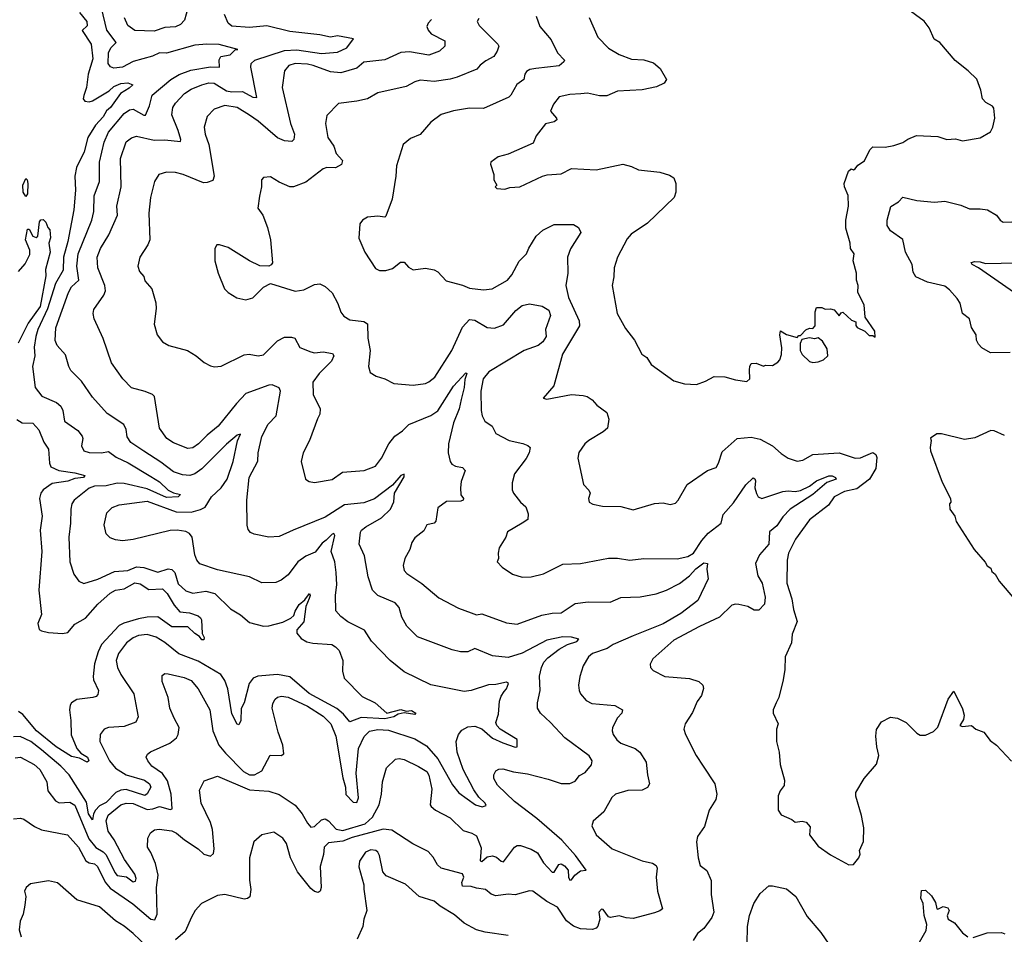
# Model space of a CAD drawing. Extents: x 1245432 to 1420865, y 606325 to 671314.
# Tile 24 of 256: x 1265451 to 1271042, y 640340 to 645535. Entities that reach past the tile are written whole.
import ezdxf

# ---------------------------------------------------------------- set-up
doc = ezdxf.new("R2010")
doc.units = 0

msp = doc.modelspace()

# ---------------------------------------------------------------- linework, layer by layer
at = {"layer": '0CON20XD'}
for points in [[(1265425, 641341.8), (1265455.3, 641345.3), (1265533.6, 641303.6), (1265565.4, 641275), (1265604.6, 641205), (1265611.2, 641155), (1265655, 641097.5), (1265675, 641086.9), (1265735, 641090.8), (1265765, 641073.6), (1265843, 640883), (1265883.8, 640833.8), (1265925, 640808.8), (1265941.5, 640791.5), (1265990.6, 640690.6), (1266005, 640674.2), (1266056.6, 640666.6), (1266095, 640637.5), (1266108.6, 640641.4), (1266112.3, 640657.7), (1266105, 640680.9), (1266046.5, 640765), (1265987.3, 640877.3), (1265954.3, 640925), (1265942.6, 640985), (1265952.8, 641017.2), (1266024.5, 641075.5), (1266055, 641085.2), (1266095, 641082.2), (1266175, 641049.5), (1266207.3, 641052.7), (1266245, 641065.7), (1266305, 641048.8), (1266317, 641053), (1266310.4, 641135), (1266291.2, 641211.2), (1266262.5, 641252.5), (1266201.6, 641295), (1266177.8, 641325), (1266170, 641345), (1266177.4, 641362.6), (1266193.3, 641376.7), (1266304, 641426), (1266341.9, 641455), (1266351.5, 641475), (1266355.6, 641515), (1266328.2, 641568.2), (1266304.4, 641625), (1266294.4, 641685), (1266260.8, 641775), (1266260.5, 641809.5), (1266275, 641821.2), (1266295, 641819.2), (1266385, 641797.5), (1266425, 641780.6), (1266465, 641734.2), (1266530, 641615), (1266547.1, 641495), (1266581.2, 641415), (1266618.7, 641368.7), (1266721.4, 641265), (1266755, 641245.2), (1266784.8, 641245.2), (1266825, 641267.5), (1266873.3, 641356.7), (1266935, 641356), (1266950, 641365), (1266944.6, 641415), (1266918, 641488), (1266883.8, 641625), (1266888.9, 641651.1), (1266902.2, 641675), (1266915, 641686.5), (1266937.2, 641692.8), (1266975, 641686.7), (1267084.6, 641635), (1267175, 641578.9), (1267217.9, 641535), (1267246.4, 641465), (1267285, 641228.8), (1267301.3, 641175), (1267303.5, 641133.5), (1267345, 641090), (1267365, 641088.8), (1267374.4, 641115), (1267361.2, 641255), (1267375.3, 641395), (1267407.6, 641462.4), (1267437.1, 641492.9), (1267485, 641502.7), (1267545, 641499.3), (1267695, 641450.3), (1267760.3, 641410.3), (1267825.7, 641335.7), (1267908.5, 641188.5), (1267945, 641143.9), (1268040, 641075), (1268076.2, 641063.8), (1268099.4, 641070.6), (1268094.4, 641085), (1268058.7, 641118.7), (1268029.5, 641159.5), (1267969.1, 641275), (1267934.3, 641375), (1267928.7, 641435), (1267942.3, 641475), (1267961, 641499), (1267995, 641517.4), (1268035, 641522.5), (1268075, 641506.2), (1268135, 641453.9), (1268195, 641427.1), (1268265, 641403.3), (1268276, 641405), (1268275.7, 641445.7), (1268178.9, 641505), (1268160.8, 641525), (1268155, 641543.3), (1268168.9, 641591.1), (1268175.5, 641664.5), (1268185, 641693.3), (1268201.8, 641718.2), (1268215.3, 641734.7), (1268227.3, 641765), (1268215, 641772.5), (1268155, 641758.2), (1268112.3, 641757.7), (1268015, 641724.4), (1267975, 641719.2), (1267785, 641757.5), (1267635, 641831.4), (1267555.3, 641895.3), (1267449.4, 642005), (1267408, 642068), (1267315, 642115.5), (1267274.6, 642144.6), (1267246.3, 642176.3), (1267244.7, 642265.3), (1267252.2, 642325), (1267248.6, 642395), (1267239.5, 642455), (1267219.2, 642515), (1267240.3, 642605), (1267235.7, 642615.7), (1267225, 642612.2), (1267191.7, 642578.3), (1267168.2, 642561.8), (1267129.2, 642510.8), (1267075, 642486.8), (1267031.1, 642455), (1266975, 642381.5), (1266935, 642350.5), (1266905, 642338.1), (1266825, 642335.6), (1266755, 642371.1), (1266575, 642409.3), (1266474.7, 642444.7), (1266457.3, 642465), (1266446.4, 642495), (1266430, 642595), (1266416, 642616), (1266395, 642628.2), (1266345, 642635.6), (1266305, 642632.7), (1266095, 642582.5), (1266035, 642575.5), (1265995, 642580.5), (1265965, 642591.9), (1265942.2, 642615), (1265930, 642665), (1265945, 642733.8), (1265975.3, 642764.7), (1266015, 642778.8), (1266175, 642799.7), (1266339.9, 642739.9), (1266425, 642738.2), (1266477.5, 642752.5), (1266503.5, 642766.5), (1266539.6, 642825), (1266594.5, 642875.5), (1266629.5, 642925), (1266663.4, 643025), (1266687.4, 643142.6), (1266705, 643180), (1266685, 643174), (1266625, 643123.1), (1266485, 642982.9), (1266445, 642955.9), (1266416.2, 642946.2), (1266375, 642949.4), (1266325, 642967.2), (1266252.1, 643022.1), (1266155, 643083.9), (1266082.3, 643132.3), (1266060.9, 643165), (1266056.1, 643206.1), (1266043.1, 643235), (1265948.6, 643298.6), (1265865, 643390.8), (1265801.6, 643481.6), (1265742.2, 643542.2), (1265729.4, 643565), (1265710.6, 643630.6), (1265663.5, 643685), (1265652.7, 643712.7), (1265656.9, 643785), (1265727.5, 643985), (1265745, 644016.4), (1265787.7, 644055), (1265775.2, 644135), (1265782.2, 644205), (1265860.7, 644395), (1265872.2, 644445), (1265874.7, 644535), (1265904.1, 644615), (1265904.7, 644725), (1265930.3, 644839.7), (1265955, 644896.2), (1266045, 645001.2), (1266075, 645021.8), (1266095, 645026), (1266155, 644991.5), (1266165, 644993.1), (1266188.1, 645045), (1266202.5, 645105), (1266308.9, 645195), (1266356.4, 645223.6), (1266422.5, 645247.5), (1266535, 645266.7), (1266585, 645264.3), (1266583.8, 645306.2), (1266592.5, 645325), (1266645.6, 645334.4), (1266675, 645364.3), (1266690, 645365), (1266583.2, 645393.2), (1266513.6, 645396.4), (1266445, 645389.6), (1266285, 645344.8), (1266245, 645346.1), (1266205, 645327.1), (1266095, 645297.5), (1266035, 645264.7), (1265985, 645260), (1265966.1, 645266.1), (1265953.9, 645285), (1265955, 645346.7), (1265967.8, 645375), (1265998.9, 645405), (1265946.4, 645475), (1265895, 645690)], [(1266416, 645635), (1266387.6, 645532.4), (1266365, 645507.3), (1266335, 645493.3), (1266275, 645489.3), (1266215, 645469.2), (1266105, 645473.3), (1266065, 645501.4), (1266045.3, 645545.3)], [(1268685, 645546.7), (1268733.5, 645435), (1268795, 645372), (1268855, 645337.5), (1268925, 645310.8), (1268995, 645305.7), (1269050.3, 645290.3), (1269087.3, 645257.3), (1269124.2, 645195), (1269110.8, 645175), (1269067, 645153), (1268985, 645136.9), (1268845, 645127.8), (1268785, 645101.5), (1268742.8, 645102.8), (1268675, 645118.1), (1268636.9, 645113.1), (1268575, 645110), (1268515, 645096), (1268482.5, 645055), (1268465.8, 645015), (1268500, 644975), (1268501.9, 644965), (1268486.2, 644955), (1268436.8, 644943.2), (1268384.3, 644875.7), (1268367, 644833), (1268225, 644771.2), (1268167.5, 644755), (1268126.7, 644725), (1268123.8, 644713.8), (1268142.5, 644655), (1268142.5, 644625), (1268160, 644595), (1268150, 644585), (1268160, 644575), (1268205, 644571.2), (1268235, 644581.2), (1268290, 644585), (1268420, 644645), (1268446.4, 644653.6), (1268525, 644659.2), (1268585, 644688.6), (1268725, 644682), (1268875, 644714), (1268925, 644701.2), (1268965, 644682.5), (1269085, 644668), (1269141.4, 644651.4), (1269165.6, 644635.6), (1269176, 644605), (1269176.2, 644555), (1269166.7, 644525), (1269015, 644378.8), (1268923, 644317), (1268900.3, 644289.7), (1268845.8, 644185), (1268826.7, 644125), (1268825.6, 644074.4), (1268816, 644025), (1268844.3, 643865), (1268890.3, 643780.3), (1268942, 643715), (1268983.8, 643635), (1269011.2, 643615), (1269035.9, 643575.9), (1269165, 643483.8), (1269226.4, 643466.4), (1269295, 643463.3), (1269345, 643481.2), (1269395, 643508.8), (1269455, 643506.2), (1269515, 643488.8), (1269580.7, 643479.3), (1269596, 643495), (1269595.8, 643545), (1269596.2, 643565), (1269605, 643582.5), (1269633, 643583), (1269675, 643567.5), (1269685, 643572.5), (1269725, 643570), (1269755, 643590), (1269767, 643603), (1269776.7, 643633.3), (1269778.3, 643671.7), (1269767.5, 643745), (1269771.7, 643768.3), (1269805, 643746.7), (1269865, 643730), (1269875, 643740), (1269885, 643740), (1269915, 643772.5), (1269935, 643782.5), (1269955, 643780), (1269967.5, 643795), (1269967.5, 643875), (1269975, 643900), (1270005, 643900), (1270025, 643890), (1270055, 643892.5), (1270076.2, 643886.2), (1270105, 643852.5), (1270115, 643870), (1270125, 643872.5), (1270175, 643827.5), (1270198.3, 643818.3), (1270198.3, 643798.3), (1270207, 643787), (1270250, 643765), (1270275, 643740), (1270295, 643740), (1270308.3, 643731.7), (1270307.5, 643765), (1270252.5, 643845), (1270246.7, 643915), (1270210, 643985), (1270212.5, 644025), (1270203.3, 644055), (1270203.3, 644095), (1270184, 644165), (1270190, 644205), (1270168.8, 644235), (1270165.8, 644265), (1270141.2, 644351.2), (1270141.4, 644395), (1270158, 644475), (1270155.5, 644535.5), (1270134.3, 644585), (1270132, 644605), (1270157.5, 644675), (1270173, 644687), (1270185, 644682.5), (1270195, 644687.5), (1270210.8, 644709.2), (1270247.4, 644732.6), (1270277.5, 644795), (1270295, 644812.5), (1270365, 644810.8), (1270415, 644819.2), (1270465, 644836.2), (1270495, 644856.7), (1270543.9, 644876.1), (1270665, 644871.2), (1270715, 644854.2), (1270765, 644858), (1270805, 644846.7), (1270905, 644863.8), (1270963, 644897), (1270976.4, 644923.6), (1270987.5, 644975), (1270981.7, 645031.7), (1270974, 645044), (1270937.5, 645065), (1270917.5, 645085), (1270908.6, 645135), (1270885, 645196.7), (1270836.7, 645245), (1270763, 645303), (1270675.5, 645405.5), (1270644.3, 645424.3), (1270615, 645487.5), (1270585.9, 645525.9), (1270440, 645635)], [(1265415, 640996.2), (1265455, 641000), (1265475, 640993.8), (1265535, 640952.5), (1265574, 640934), (1265722, 640905), (1265785, 640834.4), (1265826.2, 640756.2), (1265845, 640745.7), (1265875, 640740.3), (1265892, 640725), (1265936.6, 640636.6), (1265965, 640601.2), (1266093.1, 640513.1), (1266195, 640426.5), (1266218.9, 640421.1), (1266231.8, 640455), (1266227.5, 640605), (1266238, 640675), (1266222.2, 640742.2), (1266196, 640805), (1266176.7, 640835), (1266178, 640885), (1266193, 640917), (1266217.1, 640932.9), (1266243.4, 640936.6), (1266315, 640927.5), (1266341.4, 640915), (1266386.3, 640876.3), (1266465, 640825.6), (1266496, 640795), (1266535, 640782.9), (1266551.3, 640798.7), (1266554.5, 640825.5), (1266546.7, 640935), (1266533.6, 640975), (1266480.6, 641085), (1266471.7, 641158.3), (1266498.3, 641211.7), (1266575, 641238.5), (1266755, 641161.3), (1266865, 641153.5), (1266925, 641134.5), (1267015, 641072.5), (1267055.5, 641025), (1267085, 640970.8), (1267105, 640948.8), (1267125, 640952.5), (1267165, 640990), (1267185, 640995.7), (1267205, 640984.4), (1267247.6, 640937.6), (1267285, 640929), (1267411.9, 640968.1), (1267454.8, 641005), (1267491.8, 641075), (1267506.2, 641135), (1267510.5, 641205), (1267533.1, 641285), (1267585, 641334), (1267605, 641337.5), (1267635, 641331.9), (1267715, 641293.2), (1267762.9, 641265), (1267773.9, 641243.9), (1267791.8, 641165), (1267782.5, 641075), (1267788, 641065), (1267811.2, 641045), (1267895, 641001.5), (1267969.4, 640929.4), (1268018.8, 640915), (1268045, 640900), (1268071.1, 640831.1), (1268065, 640756.7), (1268075, 640754), (1268105, 640779.6), (1268135, 640784.7), (1268158.8, 640778.8), (1268185, 640755.8), (1268197.7, 640752.3), (1268260, 640835), (1268275, 640844.4), (1268295, 640844.5), (1268355, 640823.8), (1268391.9, 640801.9), (1268424.6, 640745), (1268475, 640692), (1268486.4, 640693.6), (1268513, 640737), (1268525, 640739.2), (1268545, 640729.5), (1268565.4, 640705), (1268566.9, 640665), (1268575, 640648), (1268585, 640650), (1268604.1, 640675.9), (1268635, 640701.1), (1268667.5, 640705), (1268607.6, 640787.6), (1268528.6, 640875), (1268387.2, 640997.2), (1268261.5, 641095), (1268165, 641187.1), (1268143.1, 641225), (1268142.9, 641245), (1268155, 641268.8), (1268171.7, 641278.3), (1268195, 641280.6), (1268255, 641262.5), (1268335, 641250.7), (1268451.3, 641221.3), (1268525, 641196.8), (1268575, 641195.5), (1268605, 641209.4), (1268629.1, 641240.9), (1268661, 641259), (1268698.3, 641301.7), (1268700.9, 641325), (1268685, 641352.7), (1268546.7, 641455), (1268465, 641543.6), (1268408.6, 641595), (1268391.9, 641625), (1268391.4, 641655), (1268407.1, 641725), (1268403.1, 641806.9), (1268413.2, 641855), (1268427.7, 641885), (1268449.6, 641910.4), (1268515, 641959.4), (1268561.2, 641985), (1268615, 642002), (1268626.7, 642016.7), (1268585, 642026.8), (1268535, 642028.8), (1268445, 642010), (1268305, 641937.3), (1268225, 641912.7), (1268135, 641920.8), (1268035, 641963.3), (1267995, 641943.6), (1267954.6, 641944.6), (1267906.2, 641956.2), (1267710.2, 642030.2), (1267649.3, 642089.3), (1267621.3, 642141.3), (1267605.6, 642195.6), (1267583.2, 642223.2), (1267485, 642264.4), (1267454.7, 642294.7), (1267429.4, 642369.4), (1267409.8, 642489.8), (1267378.1, 642555), (1267385.6, 642624.4), (1267391.4, 642635), (1267415.7, 642655), (1267505.7, 642705), (1267556.7, 642755), (1267575.8, 642795.8), (1267580, 642845), (1267635, 642938), (1267635, 642953.8), (1267615, 642945.4), (1267568.4, 642891.6), (1267465, 642812.7), (1267405, 642790.3), (1267295, 642778.4), (1267185, 642709.6), (1267004.3, 642634.3), (1266925, 642598.8), (1266865, 642595.5), (1266782.9, 642612.9), (1266762.5, 642622.5), (1266748.3, 642638.3), (1266742.7, 642662.7), (1266740, 642805), (1266753.9, 642933.9), (1266802.6, 643027.4), (1266804.5, 643075), (1266825, 643167.5), (1266862.3, 643237.7), (1266908.2, 643285), (1266932.1, 643425), (1266925, 643443.1), (1266885, 643460), (1266865, 643459.1), (1266735, 643410.8), (1266681.8, 643355), (1266578.9, 643225), (1266515.3, 643174.7), (1266465.5, 643125), (1266435, 643102.2), (1266405, 643098.9), (1266325, 643130.6), (1266286.7, 643155), (1266244.4, 643215), (1266216.7, 643395), (1266205.9, 643405.9), (1266163.2, 643423.2), (1266085, 643444.2), (1266035.8, 643495), (1265972.9, 643585), (1265924.6, 643724.6), (1265873.8, 643835), (1265868, 643865), (1265872.3, 643887.7), (1265929.3, 643970.7), (1265938.7, 643995), (1265933.8, 644025), (1265895.3, 644125), (1265890.9, 644185), (1265910.4, 644235), (1265957.9, 644312.1), (1266006.1, 644423.9), (1266001.8, 644475), (1266026.7, 644585), (1266022.9, 644747.1), (1266055, 644840.6), (1266085, 644862.9), (1266115, 644872.7), (1266215, 644850.4), (1266275, 644852.5), (1266365, 644842), (1266366.9, 644855), (1266351.1, 644905), (1266315.4, 644995), (1266320.9, 645035), (1266335, 645060.6), (1266386.9, 645115), (1266425, 645139.6), (1266486, 645165), (1266525, 645175.3), (1266555, 645173.2), (1266625, 645130.9), (1266655, 645125.1), (1266716.9, 645126.9), (1266775, 645094.7), (1266797.8, 645092.2), (1266763.5, 645265), (1266765.4, 645285), (1266785.6, 645304.4), (1266955, 645359.2), (1267025, 645363.4), (1267165, 645343.1), (1267255, 645350.5), (1267308, 645375), (1267346.7, 645426.7), (1267255, 645442.1), (1267215.6, 645435.6), (1267155, 645449.2), (1266985, 645467.2), (1266855, 645500), (1266755, 645490.4), (1266655, 645497.2), (1266635, 645514.4), (1266613.3, 645565)], [(1265791.3, 645575), (1265832, 645525), (1265835, 645498.8), (1265805.9, 645474.1), (1265857.4, 645395), (1265867.2, 645312.8), (1265839, 645225), (1265830, 645150), (1265814.5, 645104.5), (1265811.9, 645085), (1265821.2, 645071.2), (1265845, 645068.5), (1265865, 645074.1), (1265958.6, 645131.4), (1265985.4, 645155), (1266025, 645172.4), (1266065.7, 645175.7), (1266093.8, 645165), (1266072.5, 645145), (1266023.1, 645115), (1265965.7, 645035), (1265943.9, 645016.1), (1265925, 644983.5), (1265880.6, 644935), (1265837.9, 644865), (1265816.6, 644783.4), (1265773.1, 644695), (1265764.7, 644645), (1265767, 644567), (1265758.5, 644455), (1265724.8, 644274.8), (1265700.2, 644185), (1265698.3, 644111.7), (1265655, 644036.2), (1265608.4, 643891.6), (1265554.3, 643775), (1265542, 643735), (1265533.2, 643675), (1265537.5, 643625), (1265524.6, 643564.6), (1265539.4, 643445), (1265576, 643396), (1265659.5, 643359.5), (1265685, 643338.6), (1265695.6, 643315), (1265705.8, 643255), (1265782, 643202), (1265805, 643168.8), (1265809.4, 643155), (1265802.5, 643115), (1265815.7, 643085.7), (1265845, 643076.7), (1265915, 643075.4), (1265955, 643081.8), (1265999.2, 643049.2), (1266066.9, 643016.9), (1266195, 642939.7), (1266245, 642910.3), (1266295, 642862.7), (1266325, 642847.2), (1266365, 642836.9), (1266351.2, 642825), (1266285, 642821.7), (1266175, 642869.1), (1266045, 642900), (1266005, 642901.6), (1265942.5, 642887.5), (1265875.6, 642884.4), (1265845, 642874.7), (1265760.5, 642805), (1265747.3, 642785), (1265740.5, 642755), (1265739.5, 642675), (1265730, 642595), (1265735.8, 642455), (1265758, 642385), (1265786.7, 642345), (1265815, 642332.9), (1265895, 642357.1), (1265989.9, 642400.1), (1266065, 642406.9), (1266115, 642427), (1266156.8, 642423.2), (1266235, 642397.3), (1266294.1, 642415.9), (1266315, 642412.5), (1266331.3, 642395), (1266350.6, 642330.6), (1266395, 642290.4), (1266435, 642276.5), (1266508.4, 642288.4), (1266560, 642275), (1266648.3, 642188.3), (1266705, 642154.5), (1266755, 642111.1), (1266835, 642089.2), (1266865, 642091.2), (1266945, 642112.7), (1266990.8, 642135), (1267008.5, 642151.5), (1267015.3, 642175), (1267037.8, 642212.2), (1267069.7, 642240.3), (1267095.8, 642275.8), (1267100, 642265), (1267095, 642246.7), (1267075, 642202.5), (1267064.5, 642115), (1267025, 642068.6), (1267025, 642050), (1267049.2, 642019.2), (1267081.5, 642001.5), (1267115, 641992.8), (1267222.5, 641985), (1267245, 641972.9)], [(1267790, 645535), (1267769.5, 645515), (1267763.6, 645495), (1267769.5, 645475), (1267788.1, 645455), (1267864.3, 645414.3), (1267865.7, 645385), (1267834.6, 645355.4), (1267775, 645333.6), (1267665, 645351.1), (1267615, 645348.2), (1267523.7, 645306.3), (1267405, 645293.2), (1267365, 645260), (1267275, 645232.8), (1267215, 645238), (1267117.1, 645275), (1267085, 645281.3), (1267015, 645285.3), (1266978.6, 645275), (1266954.4, 645245), (1266941.3, 645148.7), (1266988.2, 644945), (1267010.9, 644885), (1267007.1, 644855), (1266996.9, 644843.1), (1266955, 644846.2), (1266914.3, 644864.3), (1266805, 644957.7), (1266755, 644992.3), (1266685, 645035.4), (1266615, 645046.8), (1266555, 645026.9), (1266515, 644984), (1266498.5, 644925), (1266504.5, 644885), (1266525.5, 644825), (1266554.4, 644645.6), (1266547.9, 644622.1), (1266515, 644609.2), (1266495, 644608.1), (1266380, 644655), (1266335, 644666.5), (1266285, 644668.9), (1266241.2, 644655), (1266215.7, 644615), (1266194.5, 644525), (1266183.6, 644435), (1266190.6, 644285), (1266178.6, 644255), (1266133.8, 644185), (1266122.5, 644135), (1266132, 644105), (1266155.4, 644075.4), (1266161.2, 644051.2), (1266201.4, 644005), (1266223.8, 643926.2), (1266225.6, 643895), (1266213.8, 643805), (1266231.2, 643745), (1266262.5, 643705), (1266297.5, 643685), (1266403.3, 643655), (1266453.3, 643625), (1266497.7, 643587.7), (1266535, 643568.8), (1266556.4, 643563.6), (1266595, 643566), (1266725, 643631.4), (1266754.2, 643634.2), (1266805, 643625.7), (1266835, 643630.8), (1266915, 643710.8), (1266955, 643731.4), (1266995, 643731.4), (1267013.3, 643725), (1267042.2, 643672.2), (1267105, 643647.9), (1267125, 643642.9), (1267175, 643647.5), (1267228.1, 643638.1), (1267234, 643625), (1267220.6, 643595), (1267151.8, 643525), (1267115.6, 643475), (1267117.8, 643405), (1267156.7, 643325), (1267155.6, 643295), (1267142.1, 643267.9), (1267097.1, 643145), (1267061.2, 643075), (1267048.8, 643025), (1267074, 642925), (1267095, 642911.4), (1267125, 642905.7), (1267225, 642923.6), (1267284.5, 642965.5), (1267406.3, 642973.7), (1267471.2, 642998.8), (1267505.5, 643045), (1267546.4, 643125), (1267580.6, 643169.4), (1267625, 643200), (1267660, 643235), (1267785, 643287.3), (1267825, 643313.8), (1267915, 643452.2), (1267985, 643528.8), (1267990, 643525), (1267978.3, 643491.7), (1267975.2, 643445), (1267958.2, 643378.2), (1267946.9, 643325), (1267914.7, 643245), (1267886.8, 643125), (1267884.6, 643075), (1267894.4, 643025), (1267905, 643009.2), (1267925, 642998.1), (1267965, 642991.4), (1267980, 642975), (1267958.3, 642911.7), (1267953.3, 642875), (1267955.8, 642835), (1267971.9, 642815), (1267969.2, 642805), (1267955, 642800), (1267875, 642798.6), (1267825, 642762.5), (1267814.5, 642685.5), (1267804.4, 642675.6), (1267762.5, 642665), (1267745, 642632), (1267695, 642592), (1267678, 642565), (1267666.9, 642525), (1267637.5, 642475), (1267628.5, 642435), (1267635, 642406.2), (1267648.9, 642388.9), (1267735, 642333.1), (1267830.9, 642250.9), (1267942, 642192), (1268015, 642166.4), (1268045, 642154.2), (1268075, 642160), (1268215, 642109.2), (1268275, 642101.4), (1268415, 642152.2), (1268475, 642164.5), (1268525, 642165.8), (1268605, 642219.4), (1268678.9, 642228.9), (1268803.6, 642226.4), (1268865, 642253.3), (1268975, 642256.6), (1269065, 642274.5), (1269124.4, 642295), (1269196.8, 642333.2), (1269253.8, 642375), (1269289.8, 642415), (1269335, 642449.4), (1269356.7, 642445), (1269353.5, 642413.5), (1269360.7, 642359.3), (1269300.8, 642235), (1269205, 642162), (1269105, 642102.3), (1268934.5, 642035), (1268821.8, 641985), (1268787.3, 641962.7), (1268704.4, 641935), (1268681.4, 641915), (1268650, 641865), (1268630.8, 641805), (1268624.2, 641754.2), (1268627.5, 641725), (1268635.7, 641705.7), (1268666.9, 641666.9), (1268700, 641650), (1268830.2, 641640.2), (1268873.8, 641615), (1268870, 641595), (1268845, 641570), (1268816.7, 641515), (1268814.5, 641495), (1268820.6, 641475), (1268840.8, 641445), (1268864.7, 641424.7), (1268946, 641395), (1268972.2, 641375), (1269008.3, 641318.3), (1269016.2, 641246.2), (1269026.7, 641195), (1269016.2, 641173.8), (1268985, 641157.9), (1268905, 641157.3), (1268833.3, 641136.7), (1268813.2, 641116.8), (1268768.5, 641035), (1268707.8, 640982.2), (1268700, 640955), (1268724.3, 640904.3), (1268814.3, 640825), (1268985, 640757.7), (1269045, 640743.1), (1269065, 640730), (1269070, 640715), (1269065.5, 640665), (1269072.3, 640585), (1269101.2, 640485), (1269086.7, 640473.3), (1269055, 640462.2), (1268935, 640430), (1268895, 640433.6), (1268854.5, 640445.5), (1268805, 640436.2), (1268795, 640440), (1268765, 640481.2), (1268755, 640482), (1268740, 640465), (1268744.4, 640425), (1268734.5, 640385.5), (1268725, 640374.4), (1268702.9, 640367.1), (1268635, 640370.4), (1268595, 640385.3), (1268555, 640415.9), (1268503.9, 640493.9), (1268445, 640527.1), (1268365, 640584.5), (1268345, 640586.9), (1268265, 640564.6), (1268225, 640567.1), (1268155, 640558.4), (1268128, 640568), (1268095.2, 640595.2), (1268045, 640601.4), (1268015, 640611.6), (1267965, 640612.7), (1267961.3, 640635), (1267972.9, 640665), (1267965, 640682.5), (1267845, 640715.7), (1267822.9, 640735), (1267797.9, 640777.9), (1267770.3, 640810.3), (1267683.4, 640853.4), (1267565, 640931.1), (1267515, 640937.3), (1267339.5, 640890.5), (1267285, 640869.7), (1267205, 640860), (1267179.5, 640835), (1267176.6, 640793.4), (1267156.6, 640725), (1267163.7, 640606.3), (1267157.5, 640585), (1267145, 640577.1), (1267125, 640583.6), (1267105, 640600.4), (1267028.2, 640695), (1266988.8, 640775), (1266965.5, 640855), (1266945, 640885.7), (1266895, 640919.2), (1266825, 640904), (1266780, 640865), (1266755.6, 640774.4), (1266756.6, 640646.6), (1266763.1, 640595), (1266757.9, 640552.1), (1266745, 640542.5), (1266725, 640539.4), (1266615, 640565.7), (1266575, 640560), (1266483.8, 640515), (1266448, 640475), (1266426.7, 640436.7)], [(1268058.8, 645541.2), (1268049.1, 645525), (1268060.9, 645500.9), (1268166.7, 645395), (1268171.2, 645385), (1268161.9, 645355), (1268144, 645325), (1268098.2, 645301.8), (1268065, 645276.2), (1268047, 645253), (1267935, 645208.9), (1267895, 645196.2), (1267805, 645183.1), (1267725, 645190.8), (1267695, 645182.5), (1267645.6, 645154.4), (1267485, 645120), (1267425, 645085.6), (1267365, 645071.4), (1267261.3, 645058.7), (1267195, 644991.2), (1267186.9, 644945), (1267200.6, 644865), (1267235, 644816), (1267247.3, 644775), (1267283.1, 644735), (1267278.3, 644711.7), (1267245, 644693.3), (1267195, 644694.2), (1267175, 644688), (1267075, 644611.9), (1267005, 644584.4), (1266985, 644585.8), (1266925, 644612), (1266875, 644641.2), (1266835, 644638.8), (1266823.8, 644625), (1266823.9, 644586.1), (1266813, 644533), (1266802.9, 644465), (1266831.1, 644425), (1266858.5, 644355), (1266875.7, 644284.3), (1266885.8, 644154.2), (1266878.6, 644141.4), (1266865, 644134), (1266815, 644136), (1266755, 644165.8), (1266635, 644241.2), (1266585, 644256.7), (1266570, 644255), (1266560, 644235), (1266560, 644165), (1266578.8, 644095), (1266613.3, 644005), (1266635, 643984.3), (1266683.8, 643955), (1266735, 643943.1), (1266774.4, 643955.6), (1266835, 644016.2), (1266875, 644036.7), (1267015, 643992.9), (1267065, 644000), (1267125, 644030), (1267155, 644034.3), (1267185, 644018.6), (1267225, 643983.1), (1267257.1, 643922.9)], [(1268382.9, 645555), (1268404.5, 645495), (1268469.5, 645419.5), (1268505, 645347.1), (1268543.8, 645305), (1268541.2, 645295), (1268515, 645271.8), (1268381.9, 645258.1), (1268347.9, 645252.1), (1268329.1, 645240.9), (1268318.6, 645225), (1268314.4, 645195), (1268274.4, 645165.6), (1268240, 645105), (1268228.8, 645095), (1268085, 645029.4), (1268005, 645031.4), (1267915, 645016.5), (1267845, 644995.7), (1267785, 644952.5), (1267725, 644883.3), (1267670.3, 644859.7), (1267628.8, 644825), (1267590.6, 644705), (1267587.1, 644645), (1267565.7, 644515), (1267530.7, 644419.3), (1267525, 644412.5), (1267485, 644418.8), (1267425, 644412.5), (1267397.5, 644395), (1267382.5, 644375), (1267377, 644293), (1267410, 644215), (1267472.3, 644122.3), (1267495, 644110), (1267529.3, 644110.7), (1267568.3, 644121.7), (1267613, 644157), (1267635, 644156.7), (1267659.5, 644129.5), (1267685, 644114), (1267755, 644123.8), (1267805, 644113.3), (1267825, 644103.3), (1267872.3, 644052.3), (1267965, 644027.1), (1268005, 644008.8), (1268085, 643999.4), (1268134.5, 644005.5), (1268221.4, 644055), (1268245.5, 644085), (1268286.8, 644163.2), (1268329.5, 644205), (1268342.4, 644237.6), (1268384.6, 644305), (1268421, 644339), (1268485, 644370.4), (1268595, 644371.4), (1268623.8, 644355), (1268637.5, 644325), (1268577.8, 644232.2), (1268562.5, 644185), (1268563.2, 644095), (1268552.9, 644025), (1268567.5, 643957.5), (1268627.4, 643825), (1268629.2, 643795), (1268533.8, 643635), (1268483.3, 643455), (1268423.3, 643385), (1268445, 643380), (1268585, 643405.6), (1268650, 643400), (1268673.6, 643393.6), (1268702.5, 643375), (1268728.8, 643345), (1268785, 643303.3), (1268796.9, 643265), (1268787.8, 643215), (1268765, 643193.3), (1268682, 643145), (1268659.2, 643125), (1268625, 643076.7), (1268619.4, 643045), (1268652, 642895), (1268682.3, 642862.3), (1268690, 642845), (1268681.4, 642815), (1268684.2, 642795), (1268705, 642783.8), (1268760.7, 642770.7), (1268865, 642770), (1268935, 642750), (1269055, 642787.5), (1269105, 642790), (1269145, 642781.2), (1269175, 642789.2), (1269190.8, 642805), (1269241.2, 642895), (1269356.7, 642975), (1269405, 642990.8), (1269418.9, 643015), (1269440.2, 643079.8), (1269525, 643155.6), (1269605, 643163.3), (1269655, 643152.5), (1269725, 643114.3), (1269775, 643070), (1269814.6, 643044.6), (1269865, 643026.9), (1269897.3, 643032.7), (1269955, 643064.4), (1270105, 643073.8), (1270195, 643044.3), (1270225, 643045.7), (1270255, 643060), (1270296, 643076), (1270313.3, 643065), (1270317.7, 643047.7), (1270313.3, 642985), (1270275.8, 642925), (1270205, 642870.8), (1270135, 642854.1), (1270076.5, 642825), (1270043.2, 642776.8), (1269935, 642694.2), (1269855.5, 642585), (1269816.7, 642505), (1269808.9, 642465), (1269807.3, 642335), (1269835.7, 642245), (1269845.7, 642185), (1269866.1, 642116.1), (1269838, 642045), (1269834, 641995), (1269798, 641915), (1269795.8, 641844.2), (1269785.8, 641785), (1269761.2, 641685), (1269746.1, 641653.9), (1269730, 641615), (1269730, 641595), (1269757.5, 641535), (1269747.5, 641505), (1269747.5, 641435), (1269763.8, 641375), (1269768.8, 641305), (1269793.3, 641215), (1269791.2, 641185), (1269768.8, 641155), (1269757, 641127), (1269757.5, 641045), (1269775, 641017.5), (1269835, 640992.5), (1269855, 640976.7), (1269895, 640982.5), (1269917.1, 640977.1), (1269940, 640950), (1269936.2, 640905), (1269985, 640841.2), (1270055, 640791.2), (1270160, 640735), (1270185, 640736.7), (1270216.7, 640775), (1270223.3, 640795), (1270220, 640815), (1270243.1, 640866.9), (1270244.4, 640945), (1270231.1, 641015), (1270199.4, 641125), (1270199.4, 641145), (1270246.7, 641225), (1270316.1, 641306.1), (1270330, 641355), (1270318, 641405), (1270312.9, 641465), (1270316.1, 641503.9), (1270345, 641547.5), (1270395, 641573.3), (1270435, 641566.7), (1270485, 641542), (1270545, 641482.5), (1270565, 641470.8), (1270595, 641470), (1270639.2, 641490.8), (1270663.6, 641516.4), (1270722.5, 641675), (1270755, 641720), (1270805, 641620), (1270813.3, 641585), (1270809.5, 641560.5), (1270790, 641525), (1270805, 641520), (1270856.2, 641526.2), (1270880, 641505), (1270925, 641487.5), (1270960.7, 641440.7), (1270997.5, 641415), (1271083, 641323)], [(1265485, 644530.8), (1265471.4, 644555), (1265468.7, 644595), (1265485, 644633.3), (1265494.1, 644624.1), (1265496.7, 644605), (1265494.4, 644545), (1265485, 644530.8)], [(1271075, 643644), (1270963, 643643), (1270915, 643671.2), (1270895, 643691.2), (1270883.8, 643715), (1270881.2, 643745), (1270856.1, 643786.1), (1270843.8, 643835), (1270805, 643866.7), (1270790.8, 643925), (1270775, 643951.2), (1270730.9, 644000.9), (1270705, 644020.8), (1270605, 644043.1), (1270538.6, 644075), (1270525, 644100), (1270518, 644145), (1270481.2, 644215), (1270466.6, 644286.6), (1270395.4, 644335.4), (1270376.9, 644365), (1270376.9, 644395), (1270396.6, 644473.4), (1270440.5, 644499.5), (1270465, 644526.2), (1270545, 644508.1), (1270645, 644498.9), (1270705, 644504.4), (1270795, 644482), (1270845, 644460), (1270905, 644460), (1270945.5, 644455.5), (1270996.7, 644425), (1271017.5, 644395), (1271035, 644383.8), (1271085, 644386)], [(1265445, 644103.8), (1265481.2, 644148.8), (1265509.5, 644200.5), (1265508.8, 644225), (1265483.3, 644283.3), (1265494.7, 644345), (1265505, 644344), (1265525, 644304.2), (1265545, 644296.7), (1265553.3, 644305), (1265563, 644387), (1265571.7, 644398.3), (1265585, 644400), (1265600, 644385), (1265610, 644355), (1265621.7, 644341.7), (1265625.9, 644295.9), (1265616.7, 644265), (1265624.3, 644215), (1265597.8, 644115), (1265599.5, 644079.5), (1265566.9, 643905), (1265499.7, 643810.3), (1265442.9, 643697.1)], [(1271143.2, 643953.2), (1270895.6, 644125.6), (1270858.8, 644145), (1270854.2, 644155), (1270875, 644160.5), (1270905, 644159.5), (1270935, 644150), (1271204.2, 644155.8)], [(1267257.1, 643922.9), (1267275, 643873.8), (1267290.9, 643850.9), (1267325, 643830.5), (1267405, 643820), (1267426.2, 643806.2), (1267427.1, 643725), (1267441.4, 643655), (1267432.5, 643565), (1267441.4, 643531.4), (1267475, 643510), (1267525, 643494), (1267575, 643467.5), (1267685, 643458.5), (1267755, 643467.8), (1267775, 643476.9), (1267807.5, 643505), (1267904.5, 643655), (1267965, 643787.5), (1268005, 643831.9), (1268035, 643827.3), (1268105, 643786), (1268147.2, 643782.8), (1268197.6, 643802.4), (1268267.4, 643882.6), (1268305, 643911.1), (1268345, 643921.4), (1268417.8, 643907.8), (1268455, 643884), (1268465.7, 643855), (1268436.9, 643775), (1268440, 643735), (1268421.5, 643705), (1268395.6, 643684.4), (1268315, 643656.6), (1268115, 643533.9), (1268082.8, 643495), (1268070, 643425), (1268070.5, 643315), (1268077.8, 643285), (1268093.1, 643255), (1268133.1, 643225), (1268154.4, 643184.4), (1268231.2, 643145), (1268308.2, 643128.2), (1268336.9, 643116.9), (1268350, 643105), (1268343.6, 643075), (1268327.6, 643042.4), (1268261.5, 642955), (1268246.5, 642905), (1268246.7, 642865), (1268254.4, 642845), (1268295, 642794), (1268325, 642767.5), (1268338.3, 642728.3), (1268337.1, 642695), (1268305, 642675.6), (1268220, 642625), (1268211.2, 642595), (1268173.8, 642535), (1268167.5, 642505), (1268170, 642475), (1268162.5, 642455), (1268190, 642425), (1268250, 642385), (1268305, 642369.2), (1268355, 642370.6), (1268425, 642386.9), (1268535, 642441.5), (1268635, 642446.5), (1268795, 642476.5), (1268845, 642475.6), (1268915, 642464.5), (1268995, 642474.4), (1269185, 642472.2), (1269245, 642485.4), (1269276.3, 642503.7), (1269324.3, 642575.7), (1269361.1, 642618.9), (1269433.9, 642675), (1269445.4, 642725), (1269505, 642791.4), (1269575, 642893.3), (1269615, 642933.3), (1269625, 642927.5), (1269628.8, 642915), (1269625.7, 642875), (1269635, 642843.8), (1269645, 642824.2), (1269665, 642815.6), (1269785, 642855.4), (1269815, 642858.9), (1269855, 642854), (1269885, 642861), (1269935, 642884.5), (1269975.2, 642915), (1270045, 642943.2), (1270065, 642943.2), (1270083.6, 642935), (1270086.9, 642925), (1270033.2, 642906.8), (1269955, 642837.4), (1269825, 642753.9), (1269785, 642711.1), (1269749.7, 642660.3), (1269708.9, 642625), (1269705.2, 642554.8), (1269651.1, 642495), (1269629.6, 642445), (1269641.5, 642375), (1269666.2, 642335), (1269684.6, 642255), (1269680, 642215), (1269648.4, 642181.6), (1269620.9, 642180.9), (1269585, 642201.1), (1269535, 642213.9), (1269515, 642215.5), (1269495, 642208.9), (1269425, 642141.6), (1269311.2, 642088.8), (1269165, 642010), (1269046.7, 641905), (1269031.2, 641875), (1269033.3, 641855), (1269048.8, 641838.8), (1269115, 641803.3), (1269255, 641793.1), (1269306.7, 641775), (1269330, 641755), (1269334.2, 641735), (1269323, 641697), (1269298.7, 641661.3), (1269271.3, 641598.7), (1269230, 641535), (1269222.5, 641505), (1269231.4, 641475), (1269291.4, 641355), (1269331.9, 641295), (1269398, 641195), (1269409.4, 641135), (1269403.1, 641105), (1269366.9, 641045), (1269338.6, 640951.4), (1269300, 640895), (1269293.3, 640865), (1269303.9, 640773.9), (1269315, 640730), (1269353, 640703), (1269376.7, 640645), (1269377.5, 640565), (1269392.5, 640465), (1269381.9, 640435), (1269336.5, 640373.5), (1269300.5, 640345), (1269274.7, 640305.3)], [(1269955, 643586.7), (1269985, 643591.2), (1270015, 643603.3), (1270040, 643625), (1270036.2, 643665), (1270008.8, 643708.8), (1269985, 643727.5), (1269965, 643722.5), (1269935, 643727.5), (1269891.7, 643718.3), (1269882.5, 643695), (1269883.3, 643655), (1269895, 643632.5), (1269935, 643593.8), (1269955, 643586.7)], [(1265435, 643263.3), (1265465, 643245.4), (1265525, 643243.6), (1265559.2, 643205), (1265588.5, 643135), (1265613.8, 643095), (1265619.8, 643015), (1265627.5, 642995), (1265673.4, 642973.4), (1265765, 642960.2), (1265821.2, 642945), (1265812.5, 642935), (1265765, 642928.8), (1265725, 642914.4), (1265635, 642901.2), (1265585, 642864.7), (1265571, 642845), (1265563.1, 642815), (1265579.3, 642715), (1265566.9, 642635), (1265577.6, 642515), (1265559.5, 642295), (1265574.5, 642155.5), (1265553.8, 642105), (1265561.5, 642071.5), (1265575, 642062.7), (1265615, 642054.4), (1265695, 642047.7), (1265725, 642054.7), (1265765, 642102), (1265825, 642136.1), (1265895, 642214.6), (1265965, 642276.7), (1265995, 642295.3), (1266045, 642302.1), (1266105, 642336.2), (1266135, 642330.6), (1266185, 642298.4), (1266262.3, 642302.3), (1266288.5, 642275), (1266328.5, 642208.5), (1266360.9, 642170.9), (1266415, 642165.3), (1266465, 642148.4), (1266477.9, 642137.9), (1266484.1, 642125), (1266487.4, 642047.4), (1266498.1, 642025), (1266497.1, 642012.9), (1266485, 642011.8), (1266471.2, 642031.2), (1266445, 642047.5), (1266406.3, 642086.3), (1266315, 642086.1), (1266235, 642142.2), (1266175, 642140.9), (1266125, 642131.8), (1266042.5, 642107.5), (1266016.2, 642093.8), (1265915.3, 641985), (1265895.7, 641945), (1265875.5, 641875.5), (1265868.5, 641805), (1265870, 641785), (1265899.2, 641725), (1265895, 641702.5), (1265885, 641691.2), (1265865.6, 641684.4), (1265775, 641674.4), (1265745.8, 641655), (1265738.3, 641641.7), (1265733.8, 641615), (1265741.8, 641555), (1265742.9, 641472.9), (1265775.9, 641395), (1265797.8, 641367.8), (1265835.8, 641345), (1265844, 641325), (1265835, 641317.5), (1265790.5, 641340.5), (1265745, 641349.2), (1265657.9, 641405), (1265546.4, 641495), (1265468.1, 641588.1), (1265445, 641606.2)], [(1271042.9, 643172.9), (1270985, 643200), (1270965, 643201.2), (1270875, 643160), (1270815, 643150), (1270685, 643183.3), (1270658.3, 643181.7), (1270622.5, 643157.5), (1270627.5, 643145), (1270620, 643105), (1270622.5, 643085), (1270688.3, 642908.3), (1270736, 642815), (1270737.5, 642795), (1270730, 642785), (1270733.3, 642755), (1270761.2, 642715), (1270768, 642685), (1270871.2, 642525), (1270933.8, 642453.8), (1270945, 642432.5), (1270965, 642420), (1270971.2, 642401.2), (1270990, 642385), (1271013.3, 642345), (1271101.7, 642241.7)], [(1267245, 641972.9), (1267265, 641951.2), (1267286, 641895), (1267284.4, 641835), (1267294, 641795), (1267395, 641690.5), (1267468.8, 641655), (1267535, 641596), (1267615, 641615.8), (1267645, 641606.7), (1267675, 641610.4), (1267700, 641595), (1267695, 641588.8), (1267635, 641598), (1267600.7, 641589.3), (1267575.8, 641575), (1267525, 641563.4), (1267389.1, 641570.9), (1267325, 641546), (1267289.4, 641589.4), (1267251.9, 641621.9), (1267095, 641707.6), (1266985, 641801.7), (1266915, 641815.9), (1266803.3, 641806.7), (1266775.8, 641794.2), (1266753.8, 641765), (1266725.6, 641655), (1266708.5, 641621.5), (1266707.3, 641555), (1266695, 641530), (1266685, 641534), (1266655, 641591.2), (1266633.5, 641733.5), (1266615, 641781.9), (1266592.5, 641815), (1266465, 641890.8), (1266355, 641932.6), (1266275, 641996.9), (1266225, 642026.7), (1266175, 642042.1), (1266125, 642036.3), (1266095, 642024.1), (1266056.8, 641995), (1266012.5, 641935), (1265999.7, 641895), (1266007.3, 641855), (1266024.6, 641815), (1266099.6, 641705), (1266116.5, 641615), (1266124.3, 641575), (1266110, 641545), (1266045, 641519.2), (1265955.5, 641514.5), (1265931.2, 641505), (1265907.5, 641475), (1265906.7, 641435), (1265960.4, 641325), (1265995, 641282.7), (1266055, 641245.3), (1266160, 641215), (1266187.7, 641195), (1266195.2, 641174.8), (1266175, 641136.9), (1266160.9, 641129.1), (1266055, 641162.7), (1266025, 641158.8), (1265996.6, 641145), (1265941.4, 641088.6), (1265905, 641069), (1265881.7, 641045), (1265871, 641025), (1265865, 640989.2), (1265842.6, 641025), (1265831.1, 641091.1), (1265732.4, 641245), (1265684.7, 641295), (1265575, 641387.8), (1265515, 641435.6), (1265453.7, 641463.7), (1265415, 641462.1)], [(1268225, 640332.9), (1268095, 640351.4), (1268045, 640364.3), (1267975, 640402.5), (1267919.8, 640449.8), (1267839.3, 640499.3), (1267805, 640528.1), (1267720, 640555), (1267641.2, 640625), (1267531.1, 640671.1), (1267512.2, 640695), (1267495, 640786.7), (1267485, 640805.8), (1267472.5, 640815), (1267445, 640819.2), (1267415, 640806.7), (1267381.2, 640755), (1267376.4, 640723.6), (1267405, 640620), (1267405.9, 640595.9), (1267421.4, 640475), (1267404.4, 640425), (1267398.6, 640385), (1267368.1, 640311.9)], [(1266175, 640268.1), (1266095.5, 640345), (1266045, 640385.4), (1265995, 640415.5), (1265905, 640495.6), (1265775, 640536), (1265665, 640632), (1265615, 640644), (1265512.7, 640627.3), (1265488, 640605), (1265479.2, 640585), (1265485.8, 640555), (1265480.8, 640505), (1265470, 640455), (1265453.1, 640415), (1265448, 640365), (1265458.8, 640325)], [(1269582.5, 640285), (1269582.9, 640385), (1269595, 640446.7), (1269619.1, 640515), (1269655, 640571.4), (1269705, 640614.2), (1269725, 640616), (1269805, 640598.6), (1269858.1, 640555), (1269921.9, 640441.9), (1269999.3, 640349.3), (1270045, 640283.3)], [(1270507.6, 640202.4), (1270598.1, 640361.9), (1270602.8, 640395), (1270586.5, 640446.5), (1270580.8, 640515), (1270567.5, 640545), (1270571.7, 640588.3), (1270595, 640590), (1270629.2, 640559.2), (1270650.7, 640520.7), (1270659.4, 640485), (1270665, 640481.8), (1270695, 640497.3), (1270720.9, 640490.9), (1270728.7, 640475), (1270717.8, 640445), (1270723.9, 640425), (1270759.2, 640405), (1270805, 640348), (1270835.7, 640325.7)], [(1266426.7, 640436.7), (1266390, 640355), (1266335, 640309.2)], [(1270865, 640321.4), (1270945, 640348.9), (1271025, 640350), (1271045, 640342)]]:
    msp.add_lwpolyline(points, dxfattribs=at)

doc.saveas('drawing.dxf')
